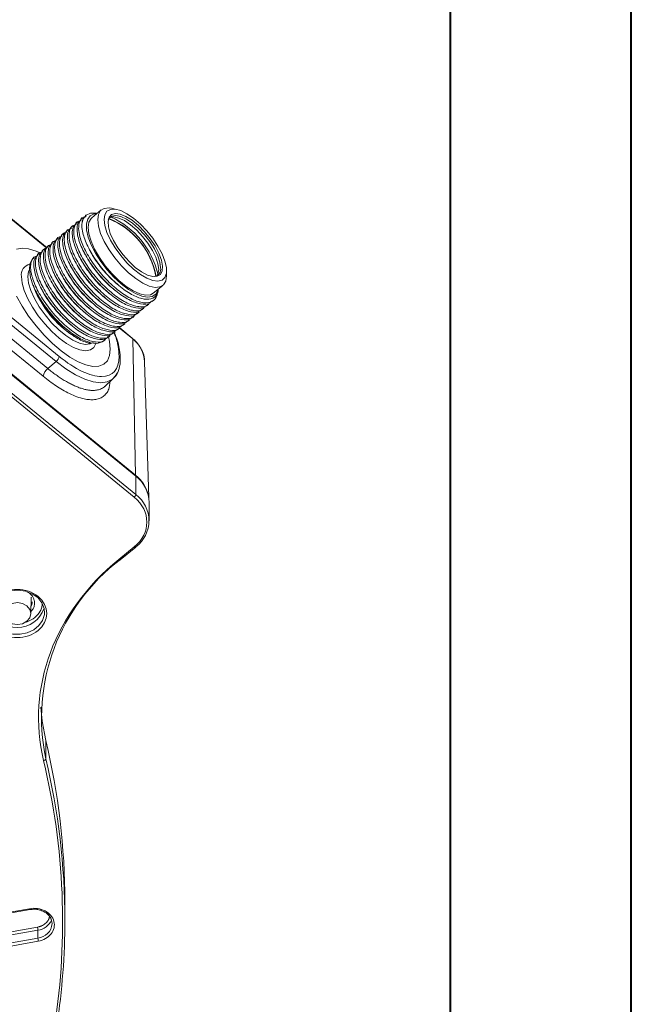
# Model space of a CAD drawing. Header units: millimetres. Extents: x 0 to 420, y 0 to 297.
# Tile 46 of 64: x 386 to 420, y 143 to 197. Entities that reach past the tile are written whole.
import ezdxf

# ---------------------------------------------------------------- set-up
doc = ezdxf.new("R2010")
doc.units = ezdxf.units.MM

msp = doc.modelspace()

# ---------------------------------------------------------------- linework, layer by layer
at = {"color": 7, "linetype": 'Continuous', "lineweight": 40}
for p, q in [((420.07884357, 0.21478016), (420.07884357, 297.21478016)), ((410.07884357, 287.21478016), (410.07884357, 10.21478016))]:
    msp.add_line(p, q, dxfattribs=at)
at = {"color": 8, "linetype": 'Continuous', "lineweight": 15}
for p, q in [((382.82387073, 188.80390259), (387.8227135, 184.72214345)), ((391.83155841, 180.30965372), (392.56113617, 179.71392371))]:
    msp.add_line(p, q, dxfattribs=at)
at = {"color": 7, "linetype": 'Continuous', "lineweight": 15}
for p, q in [((387.84076289, 184.74147398), (382.86986875, 188.80041192)), ((372.92573604, 188.36261119), (392.72472916, 172.19592527)), ((392.72774266, 172.15848865), (372.92874954, 188.32517457)), ((372.93807453, 188.30052173), (392.73706765, 172.13383582)), ((372.84968732, 187.14593654), (392.64868044, 170.97925063)), ((392.73706765, 171.12358243), (372.93807453, 187.29026834)), ((378.84775285, 186.636313), (388.49976048, 178.75505485)), ((389.97877242, 186.54291366), (389.96134996, 186.52868752)), ((390.83049174, 186.83493484), (390.30016321, 186.40189996)), ((390.44311478, 186.61327716), (390.56280656, 186.61636035)), ((391.67272275, 186.86776502), (391.38986471, 186.92548969)), ((378.22182473, 185.96147748), (387.87383236, 178.08021933)), ((378.68022966, 186.35539696), (388.33223729, 178.47413881)), ((389.25422594, 185.9512919), (389.16585454, 185.87913304)), ((389.51938757, 186.16780719), (389.43102144, 186.09565263)), ((389.78455447, 186.38432678), (389.69618307, 186.31216792)), ((377.97057683, 185.5363593), (387.62258446, 177.65510115)), ((388.72389215, 185.51825271), (388.63552601, 185.44609815)), ((388.98905905, 185.7347723), (388.90069291, 185.66261775)), ((387.92839672, 184.86869823), (387.84003059, 184.79654367)), ((388.19356362, 185.08521782), (388.10519749, 185.01306327)), ((388.45873052, 185.30173742), (388.37035911, 185.22957856)), ((387.3980682, 184.43566335), (387.30970206, 184.36350879)), ((387.6632351, 184.65218294), (387.57486369, 184.58002408)), ((387.1329013, 184.21914375), (387.08346832, 184.1787797)), ((394.43061758, 183.20154322), (394.43061758, 183.49023027)), ((387.04596816, 182.72511073), (387.05300141, 182.70657301)), ((387.05472943, 182.70721395), (387.07609262, 182.64814234)), ((393.69972274, 182.23853267), (394.23005127, 182.67156756)), ((387.10815583, 182.56133865), (387.11994114, 182.53031195)), ((393.35845971, 181.55643507), (393.44682585, 181.62858963)), ((393.62362134, 181.77295037), (393.71199274, 181.84510923)), ((392.82812591, 181.12339589), (392.91649732, 181.19555475)), ((393.09329281, 181.33991548), (393.18165895, 181.41207004)), ((392.03263049, 180.47384141), (392.1210019, 180.54600027)), ((392.29779739, 180.690361), (392.38616352, 180.76251556)), ((392.56296429, 180.9068806), (392.65133042, 180.97903515)), ((391.50230196, 180.04080652), (391.59067337, 180.11296538)), ((391.76746886, 180.25732612), (391.855835, 180.32948067)), ((392.54250199, 179.76072612), (391.85089855, 180.32544856)), ((389.27043141, 179.89665198), (389.3412908, 179.85180833)), ((390.97196817, 179.60776734), (391.06033957, 179.67992619)), ((391.23713507, 179.82428693), (391.32550647, 179.89644579)), ((392.56113617, 179.71392371), (392.72472916, 172.19592527)), ((388.33223729, 178.47413881), (387.87383236, 178.08021933)), ((393.44645706, 170.96571099), (393.21980185, 178.45951504)), ((391.01903566, 177.09712595), (391.4918074, 177.53063687)), ((390.99787794, 177.07841041), (391.01412555, 177.10209434)), ((392.73706765, 172.13383582), (392.73706765, 171.12358243)), ((393.46930065, 169.68013424), (393.46930065, 170.69038763)), ((392.64868044, 168.23668918), (391.79374215, 167.53859718)), ((391.8727991, 167.51393692), (392.72773739, 168.21202892)), ((386.93619142, 164.54096316), (386.96376073, 165.45255287)), ((386.96177983, 165.38701266), (386.97757436, 165.42181445)), ((387.76634736, 157.54258246), (387.76634736, 156.53232907)), ((388.82028199, 147.62782097), (388.82028199, 148.63807436)), ((386.87654836, 148.26414185), (365.71997101, 144.50615333)), ((365.74183732, 144.45523828), (386.89840941, 148.21323111)), ((386.89840941, 148.21323111), (386.89742422, 148.21330483)), ((366.72204921, 143.59016165), (387.30167836, 147.24567204)), ((387.32824931, 147.07377628), (366.74862017, 143.41826589)), ((387.32824931, 146.64080746), (387.32824931, 147.07377628)), ((387.32824931, 146.64080746), (366.74862017, 142.98529708)), ((366.77519375, 142.81340347), (387.35482026, 146.4689117))]:
    msp.add_line(p, q, dxfattribs=at)
at = {"color": 7, "linetype": 'Continuous', "lineweight": 15, "flags": 128}
for points in [[(389.7580441, 186.04331525), (389.8280869, 186.34259139), (389.98712803, 186.54959651), (390.22826595, 186.65532496), (390.54101664, 186.65518883), (390.60318851, 186.64399765)], [(390.44311478, 186.61327716), (390.2246624, 186.517477), (390.07762258, 186.33329208), (390.00790116, 186.06813675), (390.01830616, 185.73267744), (390.10842139, 185.34039825), (390.27461695, 184.9070891), (390.5102073, 184.45017905), (390.80572519, 183.98803088), (391.14927469, 183.53924854), (391.52704216, 183.12188141), (391.9238284, 182.7527145), (392.32367555, 182.44659742), (392.7105046, 182.21584216), (393.06875281, 182.06972829), (393.38400597, 182.01414168), (393.64359368, 182.05130769), (393.83706352, 182.17973523), (393.95664466, 182.39425965), (393.97499961, 182.46330754)], [(394.43061758, 183.20154322), (394.3890924, 182.91288278), (394.2663239, 182.70465993), (394.0676858, 182.58596654), (393.80185509, 182.56199291), (393.48044323, 182.63379129), (393.11751144, 182.79821999), (392.72891223, 183.04808971), (392.33163077, 183.37248624), (391.94303156, 183.75723075), (391.58009451, 184.18550358), (391.25868791, 184.63859271), (390.9928572, 185.09668958), (390.79421384, 185.5397795), (390.6714506, 185.94848903), (390.62992015, 186.30496779), (390.6714506, 186.59361962), (390.79421384, 186.80185107), (390.9928572, 186.92054016), (391.25868791, 186.94451379), (391.38986471, 186.92548969)], [(390.98347426, 186.30496348), (391.02376665, 186.57455288), (391.14277354, 186.76573086), (391.33492102, 186.86955611), (391.59122655, 186.88117385), (391.89970987, 186.80004374), (392.24594096, 186.62995698), (392.61373016, 186.3788685), (392.98588684, 186.05851406), (393.34500433, 185.68387682), (393.67429239, 185.27247318), (393.95835161, 184.84353984), (394.18390047, 184.41713903), (394.34039172, 184.01320357), (394.42051288, 183.6506164), (394.42051288, 183.34634166), (394.34039172, 183.11459888), (394.18390047, 182.96622641), (393.95835161, 182.90816529), (393.67429239, 182.94312385), (393.34500433, 183.06947879), (392.98588684, 183.28130972), (392.61373016, 183.56871751), (392.24594096, 183.91825882), (391.89970987, 184.31359569), (391.59122655, 184.73623972), (391.33492102, 185.1664253), (391.14277354, 185.58404738), (391.02376665, 185.96956903), (390.98347426, 186.30496348)], [(392.70704329, 183.66639666), (392.35925803, 183.98356502), (392.03022285, 184.35000893), (391.73767631, 184.74597094), (391.49738659, 185.15011107), (391.32230858, 185.54063807), (391.22188318, 185.89649667), (391.20152625, 186.19850312), (391.26232835, 186.4303775), (391.40101782, 186.57962116), (391.6101136, 186.63818769), (391.87834668, 186.60291725), (392.19125542, 186.47570856), (392.53197055, 186.26342845), (392.8821213, 185.97751608), (393.22283642, 185.63338057), (393.53574516, 185.24958375), (393.80397824, 184.84680768), (394.01307402, 184.44677067), (394.15175823, 184.07104008), (394.21256559, 183.73986661), (394.1922034, 183.47110899), (394.091778, 183.27925327), (393.91670525, 183.17463864), (393.67641553, 183.16291124), (393.38386372, 183.24470592), (393.05482854, 183.41560331), (392.70704329, 183.66639666)], [(394.10358438, 183.64179657), (394.06403483, 183.95033898), (393.94751987, 184.30683198), (393.76031411, 184.6920659), (393.51251698, 185.08526496), (393.21748377, 185.4652357), (392.89112492, 185.81148976), (392.55102619, 186.10536649), (392.21552674, 186.33101811), (391.90271283, 186.47628293), (391.62945374, 186.53332205), (391.41046925, 186.49907541), (391.25757629, 186.37537374), (391.2162355, 186.30064281)], [(393.99751657, 183.55518787), (393.95796702, 183.86373028), (393.84145206, 184.22022328), (393.65424629, 184.60545721), (393.40644917, 184.99865626), (393.11141596, 185.378627), (392.7850571, 185.72488106), (392.44495838, 186.01875779), (392.10945893, 186.24440941), (391.79664502, 186.38967423), (391.52338593, 186.44671335), (391.30440144, 186.41246671), (391.27520948, 186.39855213)], [(393.69972274, 182.23853267), (393.53735728, 182.15293165), (393.27152657, 182.12895803), (392.9501147, 182.20075641), (392.58718292, 182.3651851), (392.19858371, 182.61505482), (391.80130224, 182.93945135), (391.41270303, 183.32419586), (391.04976598, 183.75246869), (390.72835939, 184.20555782), (390.46252867, 184.6636547), (390.26388531, 185.10674462), (390.14112208, 185.51545415), (390.09959163, 185.8719329), (390.14112208, 186.16058473), (390.26388531, 186.36881619), (390.30016321, 186.40189996)], [(386.15638516, 184.66870799), (386.45776147, 184.727344), (386.81788522, 184.69204846), (387.22639355, 184.56383782), (387.45247978, 184.4623528)], [(387.43895064, 184.46896543), (387.22639355, 184.56383782), (386.81788522, 184.69204846), (386.45776147, 184.727344), (386.15638516, 184.66870799)], [(387.07609262, 182.64814234), (386.9235421, 183.11286942), (386.86100144, 183.52256452), (386.89120493, 183.85930878), (387.0128302, 184.1083667), (387.08346832, 184.1787797)], [(393.89139607, 183.19456522), (393.95796702, 183.31123311), (393.99751657, 183.55518787)], [(391.32818806, 179.15265435), (391.28750582, 178.79562306), (391.16662339, 178.51530874), (390.96901789, 178.31976695), (390.70037915, 178.2146314), (390.36843057, 178.20292046), (389.98272895, 178.28496406), (389.55435892, 178.45842091), (389.09565369, 178.71828715), (388.61980524, 179.05708568), (388.14050074, 179.46508123), (387.67153276, 179.93052988), (387.22639355, 180.44003613), (386.81788522, 180.97894863), (386.45776147, 181.53176457), (386.15638516, 182.08257268)], [(386.15638516, 182.08257268), (386.45776147, 181.53176457), (386.81788522, 180.97894863), (387.22639355, 180.44003613), (387.67153276, 179.93052988), (388.14050074, 179.46508123), (388.61980524, 179.05708568), (389.09565369, 178.71828715), (389.55435892, 178.45842091), (389.98272895, 178.28496406), (390.36843057, 178.20292046), (390.70037915, 178.2146314), (390.96901789, 178.31976695), (391.16662339, 178.51530874), (391.28750582, 178.79562306), (391.32818806, 179.15265435), (391.32818806, 179.15265435)], [(391.32818806, 179.15265435), (391.28750582, 179.57611876), (391.23160329, 179.82980245)], [(391.23330497, 179.8232258), (391.28750582, 179.57611876), (391.32818806, 179.15265435)], [(391.70579222, 177.83316277), (391.65374086, 177.73216197), (391.4918074, 177.53063687)], [(385.13567279, 165.49411601), (385.46116236, 165.69566524), (385.84118469, 165.81803073), (386.24753826, 165.85213992), (386.65010388, 165.79546764), (387.01900471, 165.65220818), (387.32689798, 165.43299564), (387.55094009, 165.15408234), (387.67451991, 164.83615576), (387.69461342, 164.56949406)], [(385.67300823, 164.98319966), (385.51257625, 164.78714816), (385.45624172, 164.5558862), (385.51257625, 164.32462424), (385.67300823, 164.12857275), (385.91310828, 163.99757349), (386.19632984, 163.95157404), (386.47955139, 163.99757349), (386.71965145, 164.12857275), (386.88008343, 164.32462424), (386.93641796, 164.5558862), (386.88008343, 164.78714816), (386.71965145, 164.98319966), (386.47955139, 165.11419891), (386.19632984, 165.16019836), (385.91310828, 165.11419891), (385.67300823, 164.98319966)], [(387.50149656, 159.38299041), (387.56943202, 158.61935146), (387.76634736, 157.54258246)]]:
    msp.add_lwpolyline(points, dxfattribs=at)
at = {"color": 8, "linetype": 'Continuous', "lineweight": 15, "flags": 128}
for points in [[(386.86016378, 183.54577017), (386.81771663, 183.44688855), (386.77618618, 183.15823672)], [(390.53874598, 179.47376954), (390.53697581, 179.46787723), (390.41877498, 179.24627726), (390.22682769, 179.10983222), (389.96850966, 179.06378421), (389.65375173, 179.10990827), (389.29464477, 179.24642644), (388.90499189, 179.46809379), (388.49976048, 179.76639643), (388.09453433, 180.12986546), (387.70488145, 180.54453307), (387.3457745, 180.99446587), (387.03101129, 181.46237151), (386.77269326, 181.93027396), (386.58074598, 182.38018458), (386.46254514, 182.79481616), (386.42263734, 183.15823672)], [(386.77618618, 183.15823672), (386.81771663, 182.80175797), (386.94047986, 182.39304844), (387.13912323, 181.94995851), (387.40495394, 181.49186164), (387.72636054, 181.03877251), (388.08929759, 180.61049968), (388.4778968, 180.22575517), (388.87517826, 179.90135864), (389.26377747, 179.65148892), (389.62670925, 179.48706023), (389.94812112, 179.41526185), (390.21395183, 179.43923547), (390.3763173, 179.52483649)], [(391.4918074, 177.53063687), (391.44401814, 177.49005346), (391.15767772, 177.3423778), (390.80176339, 177.2927814), (390.38504169, 177.34248033), (389.91777012, 177.490256), (389.41146003, 177.73245952), (388.87857635, 178.06313649), (388.33223729, 178.47413881)], [(392.72773739, 168.21202892), (392.72216874, 168.2087522), (392.71117895, 168.20679234), (392.69778679, 168.20875544), (392.68250328, 168.21456399), (392.66592377, 168.22399426), (392.64868044, 168.23668918)], [(391.8727991, 167.51393692), (391.86723045, 167.5106602), (391.85624066, 167.50870034), (391.8428485, 167.51066344), (391.827565, 167.51647199), (391.81098548, 167.52590226), (391.79374215, 167.53859718)], [(387.69461342, 164.56949406), (387.68847052, 164.50278992), (387.5917435, 164.17871603), (387.39154071, 163.8879684), (387.10268728, 163.65210778), (386.74660963, 163.48862973), (386.34972856, 163.40965247), (385.94146258, 163.42104371), (385.55210472, 163.52195168), (385.21052559, 163.70489121), (384.94205543, 163.95629433), (384.76661391, 164.25752121), (384.69720332, 164.58622817), (384.69632877, 164.62804193)]]:
    msp.add_lwpolyline(points, dxfattribs=at)
at = {"color": 7, "linetype": 'Continuous', "lineweight": 15}
for centre, radius, start, end in [((389.46630518, 182.24904138), 4.60167518, 13.273126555, 65.471049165), ((389.68342136, 182.42868852), 4.21906311, 10.13152141, 68.334519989), ((389.64248325, 182.39861442), 4.27949076, 10.194483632, 67.932384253), ((393.6757532, 183.57561085), 0.4329204, 284.435238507, 8.793978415), ((392.47916707, 184.71152616), 5.78610386, 202.146408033, 236.319658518), ((392.50429237, 179.71840236), 0.05701996, 355.495044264, 47.924473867), ((391.5270288, 178.37080335), 1.69509597, 2.999906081, 52.406281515), ((388.05223045, 178.83152872), 0.45401693, 308.0778893, 350.302965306), ((388.28746252, 177.54895719), 0.67329738, 127.903616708, 170.929598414), ((391.53262761, 170.67508293), 1.93237354, 13.561757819, 51.909127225), ((392.70795189, 172.13691273), 0.02927789, 353.967452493, 47.471026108), ((391.59355108, 170.64630442), 1.87626752, 1.346297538, 52.449279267), ((392.5106596, 171.16300265), 0.22981418, 306.911147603, 350.123161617), ((391.6593057, 169.68012994), 1.8014233, 306.747065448, 53.252934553), ((392.70796313, 168.23360428), 0.02926632, 312.505900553, 6.027578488), ((398.50228085, 158.79030924), 10.9708132, 127.116170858, 191.877331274), ((386.19632984, 165.35292511), 1.56146488, 199.001241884, 340.998758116), ((350.57624556, 148.6261486), 38.24403829, 0.01786673, 13.482344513), ((387.64174704, 156.57110078), 0.13049324, 270.839026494, 342.715498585), ((387.35572839, 147.41793379), 0.76023913, 1.564418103, 55.657608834), ((350.73646315, 147.63106605), 38.08381896, 351.240477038, 359.995506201), ((386.52643898, 147.03783716), 0.80261536, 2.566420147, 15.007592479), ((388.13005964, 146.67674658), 0.80261536, 182.566420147, 195.007592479)]:
    msp.add_arc(centre, radius, start, end, dxfattribs=at)
at = {"color": 8, "linetype": 'Continuous', "lineweight": 15}
for centre, radius, start, end in [((387.02375008, 183.25447135), 0.6087673, 102.851073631, 189.095536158), ((386.44794081, 165.20826903), 0.57339649, 330.679512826, 359.674592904), ((350.55124309, 147.61293549), 38.26904189, 0.022672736, 13.47792623), ((386.98553853, 148.27919312), 0.11002453, 187.862670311, 216.787642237), ((387.22288814, 147.98774261), 0.92001926, 276.575975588, 337.702076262), ((387.24558668, 147.50989102), 0.87300592, 275.433325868, 355.321780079)]:
    msp.add_arc(centre, radius, start, end, dxfattribs=at)
at = {"color": 7, "linetype": 'Continuous', "lineweight": 15}
for points, knots in [([(393.92559824, 182.26549431), (393.91996767, 182.22131317), (393.89112672, 181.99500815), (393.66201801, 181.75142472), (393.18530397, 181.66721592), (392.54100097, 181.87120734), (391.81432308, 182.32950906), (391.08209719, 182.99194749), (390.42502313, 183.78053233), (389.91736965, 184.60763372), (389.64177142, 185.30285104), (389.56217294, 185.80142416), (389.61436606, 186.18546394), (389.72651095, 186.42570112), (389.90624678, 186.43960307), (389.93218961, 186.44160966)], [0, 0, 0, 0, 0.0226192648, 0.1158605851, 0.2091024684, 0.3023413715, 0.395582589, 0.4888218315, 0.5820604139, 0.6753016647, 0.7685404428, 0.8355930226, 0.8910293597, 0.9842713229, 1, 1, 1, 1]), ([(389.98625348, 186.49949675), (389.91653764, 186.44737303), (389.78767968, 186.35103113), (389.76736703, 186.14011824), (389.7580441, 186.04331525)], [0, 0, 0, 0, 0.5410285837, 1, 1, 1, 1]), ([(390.56181611, 186.61555391), (390.55812216, 186.61651377), (390.51122752, 186.62869926), (390.47577482, 186.62067205), (390.44311478, 186.61327716)], [0, 0, 0, 0, 0.0787713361, 1, 1, 1, 1]), ([(393.16245579, 181.43380619), (393.14398124, 181.40722869), (393.04075143, 181.25872226), (392.64162695, 181.24926841), (392.01424873, 181.43412939), (391.2830379, 181.89755893), (390.55201878, 182.55861676), (389.8946194, 183.34757), (389.38706042, 184.17457836), (389.11144279, 184.86982295), (389.03183616, 185.36838118), (389.08404129, 185.75243276), (389.19618227, 185.99266609), (389.37591824, 186.00656817), (389.40186109, 186.00857478)], [0, 0, 0, 0, 0.02247124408, 0.12556203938, 0.22864950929, 0.33173955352, 0.43482742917, 0.53791455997, 0.64100462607, 0.74409197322, 0.8182271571, 0.87951907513, 0.98260994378, 1, 1, 1, 1]), ([(389.45592496, 186.06646187), (389.38769184, 186.01305068), (389.24477715, 185.90118062), (389.21174412, 185.55453071), (389.27346949, 185.07391795), (389.51437593, 184.41900049), (389.99852951, 183.59515085), (390.64103932, 182.79606872), (391.36741124, 182.11473308), (392.10264465, 181.62308637), (392.74802443, 181.40135162), (393.17868869, 181.39293229), (393.30204895, 181.54643167), (393.33355092, 181.58563014)], [0, 0, 0, 0, 0.0705453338, 0.1477576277, 0.2115950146, 0.3189652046, 0.4263360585, 0.533703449, 0.6410727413, 0.7484405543, 0.8558082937, 0.9631783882, 1, 1, 1, 1]), ([(393.42762269, 181.65032578), (393.40914615, 181.62374666), (393.30590529, 181.47523123), (392.90680079, 181.46579378), (392.2794076, 181.65064236), (391.54819856, 182.11407332), (390.81718733, 182.77513783), (390.15978574, 183.56408913), (389.65222784, 184.39109839), (389.37660835, 185.08634144), (389.29700621, 185.5849034), (389.34919585, 185.96894222), (389.46135955, 186.20919406), (389.64108182, 186.22308506), (389.66702271, 186.22509007)], [0, 0, 0, 0, 0.0224712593, 0.1255620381, 0.2286495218, 0.3317395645, 0.4348274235, 0.5379145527, 0.6410046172, 0.7440919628, 0.8182271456, 0.8795190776, 0.9826099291, 1, 1, 1, 1]), ([(389.72108658, 186.28297716), (389.65285637, 186.22956836), (389.50994781, 186.11770334), (389.47690177, 185.77104263), (389.53864013, 185.29044069), (389.7795439, 184.63552107), (390.26368786, 183.81166321), (390.90620806, 183.01258995), (391.6325791, 182.33125355), (392.36780561, 181.83960103), (393.01318275, 181.61786419), (393.4438606, 181.60945598), (393.56721268, 181.76294868), (393.59871255, 181.80214543)], [0, 0, 0, 0, 0.07054535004, 0.14775762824, 0.21159503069, 0.31896522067, 0.42633605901, 0.53370346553, 0.64107275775, 0.74844055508, 0.85580829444, 0.96317840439, 1, 1, 1, 1]), ([(389.7580441, 186.04331525), (389.75757558, 186.01297209), (389.75539387, 185.87167534), (389.8097333, 185.49644529), (390.05075309, 184.83994444), (390.53531515, 184.01636558), (391.17191735, 183.2255293), (391.88700499, 182.55674992), (392.5980003, 182.08765651), (393.23030003, 181.86828154), (393.70061052, 181.92947947), (393.9372714, 182.16318416), (393.96361268, 182.39951707), (393.97029497, 182.45947031)], [0, 0, 0, 0, 0.018178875, 0.0846522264, 0.1957552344, 0.3068608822, 0.4176830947, 0.5276218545, 0.637592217, 0.7464267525, 0.8552156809, 0.9632709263, 1, 1, 1, 1]), ([(392.36696037, 180.78425171), (392.34848576, 180.75767416), (392.24525562, 180.60916746), (391.84614092, 180.59972172), (391.21875084, 180.7845728), (390.48754315, 181.24800501), (389.75652318, 181.90906213), (389.09912402, 182.69801556), (388.59156499, 183.52502387), (388.31594737, 184.22026847), (388.23634073, 184.7188267), (388.28854586, 185.10287828), (388.40068685, 185.34311161), (388.58042281, 185.35701369), (388.60636566, 185.3590203)], [0, 0, 0, 0, 0.0224712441, 0.1255620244, 0.2286495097, 0.3317395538, 0.4348274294, 0.5379145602, 0.6410046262, 0.7440919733, 0.8182271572, 0.8795190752, 0.9826099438, 1, 1, 1, 1]), ([(388.66042953, 185.41690739), (388.59219641, 185.3634962), (388.44928173, 185.25162614), (388.4162487, 184.90497623), (388.47797407, 184.42436347), (388.7188805, 183.76944601), (389.20303409, 182.94559637), (389.8455439, 182.14651424), (390.57191582, 181.4651786), (391.30714923, 180.9735319), (391.952529, 180.75179714), (392.38319327, 180.74337781), (392.50655352, 180.89687719), (392.5380555, 180.93607566)], [0, 0, 0, 0, 0.0705453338, 0.1477576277, 0.2115950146, 0.3189652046, 0.4263360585, 0.533703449, 0.6410727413, 0.7484405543, 0.8558082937, 0.9631783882, 1, 1, 1, 1]), ([(392.63212726, 181.0007713), (392.6136527, 180.9741938), (392.51042283, 180.82568731), (392.11130022, 180.81623506), (391.48391357, 181.00108901), (390.75270277, 181.46451854), (390.02169198, 182.12558341), (389.36429038, 182.9145347), (388.8567321, 183.74154364), (388.58111399, 184.43678784), (388.50150824, 184.93534678), (388.55371042, 185.31939598), (388.66586371, 185.55963925), (388.84558635, 185.57353054), (388.87152729, 185.57553559)], [0, 0, 0, 0, 0.0224712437, 0.1255620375, 0.2286495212, 0.3317395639, 0.4348274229, 0.5379145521, 0.6410046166, 0.7440919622, 0.8182271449, 0.879519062, 0.9826099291, 1, 1, 1, 1]), ([(388.92559643, 185.63342698), (388.8573633, 185.58001579), (388.7144486, 185.46814571), (388.68141569, 185.12149591), (388.7431406, 184.64088275), (388.98404985, 183.98596774), (389.46819191, 183.16210829), (390.11071338, 182.36303609), (390.83708128, 181.68169699), (391.57231919, 181.19005409), (392.21768488, 180.96830762), (392.64836535, 180.95990165), (392.77171729, 181.11339423), (392.80321713, 181.15259095)], [0, 0, 0, 0, 0.070545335, 0.1477576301, 0.2115950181, 0.3189652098, 0.4263360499, 0.5337034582, 0.6410727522, 0.7484405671, 0.8558082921, 0.9631784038, 1, 1, 1, 1]), ([(392.89729416, 181.2172909), (392.87881762, 181.19071177), (392.77557677, 181.04219634), (392.37647228, 181.0327589), (391.74907905, 181.21760745), (391.01787015, 181.68103853), (390.28685834, 182.34210255), (389.6294589, 183.13105574), (389.12189287, 183.95805814), (388.84627252, 184.6533005), (388.76667816, 185.15186896), (388.81887035, 185.53590979), (388.93101554, 185.77614663), (389.11075136, 185.79004859), (389.13669419, 185.79205518)], [0, 0, 0, 0, 0.0224712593, 0.125562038, 0.2286495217, 0.3317395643, 0.4348274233, 0.5379145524, 0.6410046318, 0.7440919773, 0.8182271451, 0.879519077, 0.982609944, 1, 1, 1, 1]), ([(389.19075806, 185.84994228), (389.12252785, 185.79653348), (388.97961929, 185.68466845), (388.94657324, 185.33800775), (389.0083116, 184.85740581), (389.24921537, 184.20248618), (389.73335935, 183.37862834), (390.37587946, 182.579555), (391.10225085, 181.89821889), (391.83747606, 181.4065653), (392.48285801, 181.18483243), (392.91352176, 181.17641267), (393.03688204, 181.32991207), (393.06838402, 181.36911055)], [0, 0, 0, 0, 0.07054535, 0.1477576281, 0.2115950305, 0.3189652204, 0.4263360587, 0.5337034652, 0.6410727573, 0.7484405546, 0.8558082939, 0.9631783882, 1, 1, 1, 1]), ([(391.83663184, 180.35121682), (391.81815729, 180.32463933), (391.71492748, 180.17613289), (391.31580299, 180.16667905), (390.68842478, 180.35154002), (389.95721395, 180.81496957), (389.22619484, 181.4760274), (388.56879543, 182.26498062), (388.06123655, 183.09198906), (387.78561859, 183.78723338), (387.70601281, 184.28579229), (387.75821499, 184.6698415), (387.87036828, 184.91008477), (388.05009092, 184.92397606), (388.07603187, 184.92598111)], [0, 0, 0, 0, 0.0224712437, 0.1255620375, 0.2286495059, 0.3317395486, 0.4348274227, 0.5379145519, 0.6410046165, 0.7440919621, 0.8182271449, 0.879519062, 0.9826099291, 1, 1, 1, 1]), ([(388.130101, 184.9838725), (388.06186788, 184.93046131), (387.91895318, 184.81859123), (387.88592027, 184.47194143), (387.94764517, 183.99132827), (388.18855443, 183.33641326), (388.67269648, 182.51255381), (389.31521795, 181.71348161), (390.04158586, 181.03214251), (390.77682377, 180.54049962), (391.42218946, 180.31875314), (391.85286993, 180.31034717), (391.97622187, 180.46383975), (392.0077217, 180.50303647)], [0, 0, 0, 0, 0.070545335, 0.1477576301, 0.2115950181, 0.3189652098, 0.4263360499, 0.5337034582, 0.6410727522, 0.7484405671, 0.8558082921, 0.9631784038, 1, 1, 1, 1]), ([(392.10179874, 180.56773642), (392.0833222, 180.5411573), (391.98008134, 180.39264186), (391.58097685, 180.38320442), (390.95358362, 180.56805297), (390.22237473, 181.03148406), (389.49136292, 181.69254807), (388.83396348, 182.48150126), (388.32639745, 183.30850366), (388.05077709, 184.00374602), (387.97118273, 184.50231448), (388.02337493, 184.88635531), (388.13552011, 185.12659215), (388.31525594, 185.14049411), (388.34119876, 185.1425007)], [0, 0, 0, 0, 0.0224712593, 0.125562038, 0.2286495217, 0.3317395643, 0.4348274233, 0.5379145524, 0.6410046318, 0.7440919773, 0.8182271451, 0.879519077, 0.982609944, 1, 1, 1, 1]), ([(388.39526263, 185.2003878), (388.32703242, 185.146979), (388.18412386, 185.03511398), (388.15107782, 184.68845327), (388.21281618, 184.20785133), (388.45371994, 183.55293171), (388.93786393, 182.72907386), (389.58038404, 181.93000053), (390.30675542, 181.24866441), (391.04198064, 180.75701083), (391.68736258, 180.53527795), (392.11802634, 180.52685819), (392.24138662, 180.68035759), (392.2728886, 180.71955607)], [0, 0, 0, 0, 0.07054535, 0.1477576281, 0.2115950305, 0.3189652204, 0.4263360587, 0.5337034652, 0.6410727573, 0.7484405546, 0.8558082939, 0.9631783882, 1, 1, 1, 1]), ([(391.04113642, 179.70166235), (391.02266187, 179.67508485), (390.91943206, 179.52657841), (390.52030757, 179.51712457), (389.89292936, 179.70198554), (389.16171853, 180.16541509), (388.43069941, 180.82647292), (387.77330002, 181.61542616), (387.26574105, 182.44243452), (386.99012341, 183.1376791), (386.91051678, 183.63623733), (386.96272191, 184.02028891), (387.0748629, 184.26052225), (387.25459886, 184.27442432), (387.28054171, 184.27643093)], [0, 0, 0, 0, 0.02247124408, 0.12556203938, 0.22864950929, 0.33173955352, 0.43482742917, 0.53791455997, 0.64100462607, 0.74409197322, 0.8182271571, 0.87951907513, 0.98260994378, 1, 1, 1, 1]), ([(387.33460558, 184.33431803), (387.26637245, 184.28090683), (387.12345776, 184.16903676), (387.09042484, 183.82238695), (387.15214975, 183.34177379), (387.393059, 182.68685878), (387.87720106, 181.86299933), (388.51972253, 181.06392713), (389.24609043, 180.38258803), (389.98132835, 179.89094514), (390.62669403, 179.66919866), (391.0573745, 179.66079269), (391.18072644, 179.81428527), (391.21222628, 179.85348199)], [0, 0, 0, 0, 0.070545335, 0.1477576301, 0.2115950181, 0.3189652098, 0.4263360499, 0.5337034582, 0.6410727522, 0.7484405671, 0.8558082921, 0.9631784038, 1, 1, 1, 1]), ([(391.30630331, 179.91818194), (391.28782677, 179.89160282), (391.18458592, 179.74308738), (390.78548143, 179.73364994), (390.1580882, 179.91849849), (389.42687931, 180.38192958), (388.69586749, 181.0429936), (388.03846805, 181.83194678), (387.53090202, 182.65894918), (387.25528167, 183.35419154), (387.17568731, 183.85276), (387.2278795, 184.23680083), (387.34002469, 184.47703767), (387.51976051, 184.49093963), (387.54570334, 184.49294622)], [0, 0, 0, 0, 0.0224712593, 0.125562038, 0.2286495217, 0.3317395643, 0.4348274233, 0.5379145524, 0.6410046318, 0.7440919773, 0.8182271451, 0.879519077, 0.982609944, 1, 1, 1, 1]), ([(387.59976721, 184.55083332), (387.531537, 184.49742452), (387.38862844, 184.3855595), (387.35558239, 184.03889879), (387.41732075, 183.55829685), (387.65822452, 182.90337723), (388.14236849, 182.07951937), (388.78488869, 181.28044611), (389.51125972, 180.5991097), (390.24648623, 180.10745718), (390.89186338, 179.88572034), (391.32254122, 179.87731213), (391.4458933, 180.03080484), (391.47739318, 180.07000159)], [0, 0, 0, 0, 0.07054535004, 0.14775762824, 0.21159503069, 0.31896522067, 0.42633605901, 0.53370346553, 0.64107275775, 0.74844055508, 0.85580829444, 0.96317840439, 1, 1, 1, 1]), ([(391.57147021, 180.13470153), (391.55299367, 180.10812241), (391.44975281, 179.95960697), (391.05064851, 179.95016969), (390.42325445, 180.13501753), (389.69204857, 180.59845124), (388.96102541, 181.25950559), (388.30363732, 182.04846846), (387.79606827, 182.87546822), (387.52044869, 183.57071124), (387.44085418, 184.06927957), (387.49304641, 184.45332043), (387.60519159, 184.69355727), (387.78492741, 184.70745923), (387.81087024, 184.70946582)], [0, 0, 0, 0, 0.0224712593, 0.1255620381, 0.2286495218, 0.3317395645, 0.4348274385, 0.5379145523, 0.6410046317, 0.7440919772, 0.818227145, 0.879519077, 0.982609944, 1, 1, 1, 1]), ([(387.86493411, 184.76735291), (387.79670118, 184.71394188), (387.65378691, 184.60207216), (387.6207508, 184.25541965), (387.68248826, 183.77481701), (387.923382, 183.11988888), (388.4075395, 182.29604259), (389.05004825, 181.49695957), (389.77642045, 180.81562417), (390.51165379, 180.3239774), (391.15703359, 180.10224267), (391.58769785, 180.09382333), (391.7110581, 180.24732271), (391.74256007, 180.28652118)], [0, 0, 0, 0, 0.0705453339, 0.1477576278, 0.2115950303, 0.3189652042, 0.4263360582, 0.5337034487, 0.641072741, 0.7484405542, 0.8558082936, 0.9631783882, 1, 1, 1, 1]), ([(389.89026403, 184.47251844), (389.89899568, 184.45584904), (389.91645815, 184.42251184), (389.9341286, 184.38876551), (389.9429634, 184.37189315)], [0, 0, 0, 0, 0.5000238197, 1, 1, 1, 1]), ([(391.50385613, 182.47527288), (391.48518943, 182.48841599), (391.25598334, 182.64979869), (390.8200769, 183.10927378), (390.29132919, 183.75348769), (390.05797555, 184.17987836), (389.95337367, 184.37101001)], [0, 0, 0, 0, 0.0305615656, 0.3752617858, 0.7199581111, 1, 1, 1, 1]), ([(390.18770488, 184.62783694), (390.19257488, 184.61853525), (390.20573594, 184.59339766), (390.21908317, 184.56787661), (390.22749151, 184.55179915)], [0, 0, 0, 0, 0.3700311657, 1, 1, 1, 1]), ([(391.76210041, 182.70477412), (391.59928551, 182.84179702), (391.22234545, 183.15902486), (390.70379602, 183.78954927), (390.34647305, 184.29316048), (390.24265085, 184.5295071), (390.23538877, 184.54603891)], [0, 0, 0, 0, 0.2703787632, 0.6259659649, 0.9738373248, 1, 1, 1, 1]), ([(389.11415616, 183.78629874), (389.12246232, 183.77042344), (389.13907356, 183.73867493), (389.15594098, 183.70645127), (389.16437413, 183.69034049)], [0, 0, 0, 0, 0.5000327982, 1, 1, 1, 1]), ([(389.35995131, 184.03945344), (389.36868648, 184.02277544), (389.38615598, 183.98942101), (389.40383344, 183.9556575), (389.41267175, 183.93877653)], [0, 0, 0, 0, 0.5000236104, 1, 1, 1, 1]), ([(390.97997607, 182.04636191), (390.82912432, 182.17075692), (390.46402401, 182.47182504), (389.94699981, 183.08690845), (389.56753845, 183.6187123), (389.44838527, 183.8857369), (389.4278815, 183.93168626)], [0, 0, 0, 0, 0.24400924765, 0.59056557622, 0.92954489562, 1, 1, 1, 1]), ([(389.64594402, 184.21661513), (389.65457358, 184.20013462), (389.67183267, 184.16717364), (389.68926044, 184.13389417), (389.69797431, 184.11725447)], [0, 0, 0, 0, 0.5000008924, 1, 1, 1, 1]), ([(391.2291377, 182.27862139), (391.14912677, 182.33958354), (390.85570217, 182.56315043), (390.37937075, 183.09393813), (389.93620659, 183.67354322), (389.77048307, 184.00665327), (389.71831016, 184.11152264)], [0, 0, 0, 0, 0.1333141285, 0.4889037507, 0.8390971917, 1, 1, 1, 1]), ([(388.29968412, 183.17263093), (388.30839603, 183.1559995), (388.32581906, 183.12273814), (388.34345518, 183.08905935), (388.35227285, 183.0722207)], [0, 0, 0, 0, 0.5000223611, 1, 1, 1, 1]), ([(388.58277396, 183.3552382), (388.59143157, 183.33870653), (388.60874652, 183.30564366), (388.62623081, 183.27225675), (388.63497283, 183.25556354)], [0, 0, 0, 0, 0.5000071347, 1, 1, 1, 1]), ([(390.17507136, 181.40694209), (390.04382404, 181.51309416), (389.69831716, 181.79253809), (389.19281127, 182.38429094), (388.80241882, 182.92054261), (388.67541702, 183.19610986), (388.65114142, 183.24878281)], [0, 0, 0, 0, 0.2170227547, 0.5713095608, 0.9180585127, 1, 1, 1, 1]), ([(388.83007587, 183.60555398), (388.83877808, 183.58893445), (388.85618159, 183.55569713), (388.87380914, 183.5220373), (388.88262245, 183.50520828)], [0, 0, 0, 0, 0.500026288, 1, 1, 1, 1]), ([(390.44279341, 181.62014522), (390.37594577, 181.67001597), (390.09622028, 181.87870129), (389.62656028, 182.39312935), (389.15650916, 182.99949325), (388.97074157, 183.36504709), (388.90190463, 183.50050455)], [0, 0, 0, 0, 0.1088770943, 0.4555987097, 0.7982698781, 1, 1, 1, 1]), ([(390.70135906, 181.82510853), (390.70100608, 181.82535366), (390.49136149, 181.97094887), (390.06994077, 182.41147409), (389.52935384, 183.05542326), (389.2847025, 183.49109118), (389.17295628, 183.69008557)], [0, 0, 0, 0, 0.00059183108, 0.35150578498, 0.70379570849, 1, 1, 1, 1]), ([(387.07609262, 182.64814234), (387.14875419, 182.49291322), (387.34362273, 182.07660969), (387.82469041, 181.35726303), (388.50312753, 180.59154601), (389.24242257, 179.9674033), (389.95415471, 179.56746321), (390.5772641, 179.41212157), (390.84025764, 179.54333442), (390.97129909, 179.60871367)], [0, 0, 0, 0, 0.09025387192, 0.24204870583, 0.39384644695, 0.5456485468, 0.6974454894, 0.84924655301, 1, 1, 1, 1]), ([(390.40302259, 179.50013863), (390.34296849, 179.48902211), (390.13458653, 179.45044887), (389.61407308, 179.66649102), (388.9314734, 180.11545755), (388.24375953, 180.76624326), (387.65165529, 181.51617892), (387.23980177, 182.19507279), (387.12592538, 182.5539792), (387.08450091, 182.68453747)], [0, 0, 0, 0, 0.0687639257, 0.2386042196, 0.4065454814, 0.5745617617, 0.7400138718, 0.9054256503, 1, 1, 1, 1]), ([(387.77016692, 182.73804753), (387.77883856, 182.72148578), (387.79618153, 182.68836284), (387.81375722, 182.65481231), (387.82254491, 182.63803734)], [0, 0, 0, 0, 0.5000087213, 1, 1, 1, 1]), ([(389.38222592, 180.75623028), (389.26649034, 180.8479639), (388.93665299, 181.10939757), (388.4380307, 181.682192), (388.02409329, 182.24459489), (387.8804478, 182.55003452), (387.84238554, 182.63096794)], [0, 0, 0, 0, 0.1880954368, 0.5360572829, 0.8770674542, 1, 1, 1, 1]), ([(388.05102298, 182.92486589), (388.05935592, 182.90894543), (388.07602071, 182.87710661), (388.09293643, 182.84478399), (388.10139373, 182.82862375)], [0, 0, 0, 0, 0.5000329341, 1, 1, 1, 1]), ([(389.64486401, 180.96982545), (389.59499633, 181.00630606), (389.33290859, 181.19803582), (388.87509317, 181.69303426), (388.39181869, 182.30354322), (388.19511879, 182.68012351), (388.1195801, 182.82474169)], [0, 0, 0, 0, 0.0825720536, 0.4339708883, 0.7826277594, 1, 1, 1, 1]), ([(389.91638454, 181.17113113), (389.7186562, 181.34493422), (389.3093072, 181.70475173), (388.75165538, 182.38382332), (388.48394168, 182.84690735), (388.35272593, 183.07388087)], [0, 0, 0, 0, 0.3226740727, 0.6680191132, 1, 1, 1, 1]), ([(391.75836514, 182.69404331), (391.77298976, 182.6821254), (391.79362309, 182.66531086), (391.81449963, 182.64829955), (391.82057916, 182.64334563)], [0, 0, 0, 0, 0.7087863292, 1, 1, 1, 1]), ([(387.23970141, 182.30526643), (387.2483829, 182.28868973), (387.2657446, 182.25553878), (387.28332616, 182.22196751), (387.29211629, 182.20518312)], [0, 0, 0, 0, 0.50003685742, 1, 1, 1, 1]), ([(388.84803569, 180.31764746), (388.8147186, 180.34156296), (388.56998154, 180.51723886), (388.12364422, 180.99352352), (387.61494781, 181.62537263), (387.39827247, 182.03098697), (387.30643041, 182.20291449)], [0, 0, 0, 0, 0.0545941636, 0.4010318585, 0.7461157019, 1, 1, 1, 1]), ([(387.51974088, 182.493629), (387.52842301, 182.47704619), (387.54578675, 182.44388153), (387.5633206, 182.41040428), (387.57208727, 182.39366613)], [0, 0, 0, 0, 0.5000144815, 1, 1, 1, 1]), ([(389.11957203, 180.52761559), (388.93712122, 180.68409442), (388.54078369, 181.02401307), (388.01318806, 181.67766427), (387.66988081, 182.16799002), (387.57552621, 182.38782661), (387.57485315, 182.38939477)], [0, 0, 0, 0, 0.3004419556, 0.6526494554, 0.9975222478, 1, 1, 1, 1]), ([(391.22875838, 182.26041908), (391.24338262, 182.24850214), (391.27263171, 182.22466776), (391.30222664, 182.20054668), (391.31702442, 182.18848589)], [0, 0, 0, 0, 0.4999893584, 1, 1, 1, 1]), ([(391.50577381, 182.46722092), (391.52023037, 182.4554434), (391.54914427, 182.43188773), (391.57830873, 182.40811026), (391.59289135, 182.39622121)], [0, 0, 0, 0, 0.499986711, 1, 1, 1, 1]), ([(390.44319381, 181.6027213), (390.45760839, 181.59097376), (390.48643897, 181.56747753), (390.51551815, 181.54377829), (390.53005846, 181.53192808)], [0, 0, 0, 0, 0.4999754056, 1, 1, 1, 1]), ([(390.70245488, 181.82407181), (390.71711302, 181.8121297), (390.74643033, 181.78824463), (390.776087, 181.76406526), (390.79091585, 181.75197515)], [0, 0, 0, 0, 0.49998252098, 1, 1, 1, 1]), ([(390.97693623, 182.03296432), (390.99111116, 182.0214164), (391.01946095, 181.99832063), (391.04798482, 181.97506981), (391.06224672, 181.96344443)], [0, 0, 0, 0, 0.50000129, 1, 1, 1, 1]), ([(389.91252284, 181.16996173), (389.92692741, 181.15822631), (389.95573658, 181.13475543), (389.98478801, 181.11107385), (389.99931374, 181.09923304)], [0, 0, 0, 0, 0.4999994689, 1, 1, 1, 1]), ([(390.1724688, 181.39075301), (390.18712061, 181.3788157), (390.21642456, 181.35494083), (390.24605947, 181.33078281), (390.26087708, 181.31870367)], [0, 0, 0, 0, 0.4999946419, 1, 1, 1, 1]), ([(389.11558389, 180.52158594), (389.1302538, 180.50963171), (389.15959431, 180.48572268), (389.18925938, 180.46154433), (389.20409227, 180.44945487)], [0, 0, 0, 0, 0.4999882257, 1, 1, 1, 1]), ([(389.38040307, 180.73839376), (389.39476917, 180.72668545), (389.42350203, 180.70326829), (389.4524963, 180.67964197), (389.46699377, 180.66782854)], [0, 0, 0, 0, 0.4999884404, 1, 1, 1, 1]), ([(389.64581231, 180.95470687), (389.66048908, 180.94274525), (389.6898426, 180.918822), (389.71952276, 180.89463205), (389.73436284, 180.88253707)], [0, 0, 0, 0, 0.49999995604, 1, 1, 1, 1]), ([(388.84962673, 180.30572022), (388.86398203, 180.29402253), (388.89269397, 180.27062603), (388.92164945, 180.24703067), (388.93612787, 180.23523244)], [0, 0, 0, 0, 0.4999764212, 1, 1, 1, 1]), ([(391.73319294, 177.87032163), (391.78591793, 178.01602409), (391.90000254, 178.33129029), (391.86487248, 179.00169315), (391.74931408, 179.60659481), (391.57262189, 180.00138619), (391.53629867, 180.08254481)], [0, 0, 0, 0, 0.2647381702, 0.5728317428, 0.912185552, 1, 1, 1, 1]), ([(393.20772677, 178.49597273), (393.20828402, 178.53928855), (393.21063127, 178.72174613), (393.1133712, 179.02344065), (392.92161501, 179.37165831), (392.72381277, 179.61491866), (392.57594043, 179.72529898), (392.53606406, 179.75506497)], [0, 0, 0, 0, 0.0908297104, 0.3825985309, 0.6449747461, 0.9042612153, 1, 1, 1, 1]), ([(391.81566006, 178.75461171), (391.81566006, 178.03665756), (391.46628992, 177.63332975), (390.2226221, 177.63349478), (389.37916798, 178.03698088), (388.49976203, 178.75505173)], [0, 0, 0, 0, 0.5, 0.5, 1, 1, 1, 1]), ([(391.49141227, 177.53027993), (391.58871023, 177.6202402), (391.69066981, 177.71451053), (391.73133377, 177.86350936), (391.73319294, 177.87032163)], [0, 0, 0, 0, 0.95427973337, 1, 1, 1, 1]), ([(387.34537844, 163.61763956), (387.97955556, 164.13547107), (387.97955556, 164.97629808), (386.71120131, 166.01196109), (385.68145852, 166.01196109), (385.0472814, 165.49412958)], [0, 0, 0, 0, 0.5, 0.5, 1, 1, 1, 1]), ([(385.0472814, 165.49412958), (384.41310427, 164.97629808), (384.41310427, 164.13547107), (385.68145852, 163.09980806), (386.71120131, 163.09980806), (387.34537844, 163.61763956)], [0, 0, 0, 0, 0.5, 0.5, 1, 1, 1, 1]), ([(387.35482012, 146.46891262), (387.64636176, 146.52069846), (387.90078874, 146.66494187), (388.22340004, 147.07483963), (388.27839539, 147.32373657), (388.15155339, 147.79984787), (387.97490158, 148.00759788), (387.47290859, 148.27102318), (387.16808986, 148.31592912), (386.87654822, 148.26414329)], [0, 0, 0, 0, 0.25, 0.25, 0.5, 0.5, 0.75, 0.75, 1, 1, 1, 1]), ([(386.89711076, 148.213419), (386.97973463, 148.22322606), (387.14289166, 148.24259203), (387.38377116, 148.20913405), (387.57243333, 148.15353152), (387.66552483, 148.09663026), (387.69654955, 148.07766671)], [0, 0, 0, 0, 0.294331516, 0.5812152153, 0.8604310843, 1, 1, 1, 1]), ([(387.69654955, 148.07766671), (387.72731552, 148.06131127), (387.81959325, 148.01225568), (387.93608787, 147.8993446), (388.07838252, 147.7062552), (388.10091082, 147.54476498), (388.11568678, 147.43884598)], [0, 0, 0, 0, 0.11573496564, 0.34712897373, 0.57179175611, 1, 1, 1, 1]), ([(387.3016788, 147.24567041), (387.32197427, 147.24962909), (387.36247235, 147.25752834), (387.42167117, 147.27381831), (387.47942054, 147.29329231), (387.55382336, 147.32384396), (387.64245849, 147.36936017), (387.70374347, 147.41551625), (387.7344026, 147.43860681)], [0, 0, 0, 0, 0.1252578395, 0.2499425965, 0.3746954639, 0.5001565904, 0.7499426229, 1, 1, 1, 1])]:
    msp.add_open_spline(points, degree=3, knots=knots, dxfattribs=at)
at = {"color": 8, "linetype": 'Continuous', "lineweight": 15}
for points, knots in [([(391.53130953, 180.06449247), (391.5489117, 180.02321008), (391.66740867, 179.74529904), (391.77718802, 179.28895707), (391.80308606, 178.92924197), (391.81565851, 178.75461483)], [0, 0, 0, 0, 0.0823726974, 0.5545290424, 1, 1, 1, 1]), ([(387.87383435, 178.08021881), (387.91179424, 178.04950112), (387.98790424, 177.9879118), (388.10214174, 177.89915981), (388.21663853, 177.81294587), (388.33126096, 177.72968226), (388.44588065, 177.64943618), (388.56036372, 177.57236691), (388.67457387, 177.49860747), (388.78837167, 177.42829623), (388.90161496, 177.36156804), (389.01415891, 177.2985563), (389.12585621, 177.23939202), (389.23655726, 177.18420375), (389.34611029, 177.13311719), (389.45436161, 177.08625496), (389.56115579, 177.04373628), (389.66633586, 177.00567666), (389.76974357, 176.97218761), (389.87121956, 176.9433763), (389.97060368, 176.91934534), (390.06773513, 176.90019225), (390.16245302, 176.88600976), (390.25459557, 176.8768834), (390.3524952, 176.87252058), (390.45742578, 176.87490552), (390.56975569, 176.88722802), (390.68238519, 176.91136239), (390.79318661, 176.94978101), (390.90113261, 177.00345884), (390.96503231, 177.05296524), (390.99787778, 177.07841232)], [0, 0, 0, 0, 0.0290082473, 0.0581618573, 0.0874608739, 0.1169053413, 0.1464953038, 0.1762308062, 0.2061118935, 0.2361386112, 0.2663110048, 0.2966291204, 0.3270930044, 0.3577027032, 0.3884582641, 0.4193597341, 0.450407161, 0.4816005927, 0.5129400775, 0.5444256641, 0.5760574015, 0.607835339, 0.6397595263, 0.6718300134, 0.7040468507, 0.7455885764, 0.7902433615, 0.8380115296, 0.8888934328, 0.9428894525, 1, 1, 1, 1]), ([(387.62258446, 177.65510115), (387.74203773, 177.56009224), (387.98042249, 177.37048942), (388.33435425, 177.12292615), (388.70379016, 176.89147974), (389.091965, 176.68354249), (389.49645355, 176.51124596), (389.86372887, 176.40332697), (390.18511042, 176.35541927), (390.46441031, 176.35862327), (390.71645251, 176.41411716), (390.93911656, 176.52842901), (391.1166359, 176.70510888), (391.271344, 176.9546116), (391.29224854, 177.2128326), (391.30403792, 177.35845968)], [0, 0, 0, 0, 0.0640919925, 0.1279040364, 0.1920157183, 0.2685579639, 0.3497174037, 0.4353392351, 0.5062786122, 0.5772528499, 0.6542207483, 0.7312235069, 0.812811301, 0.8944325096, 1, 1, 1, 1]), ([(386.94013742, 164.67122761), (386.98755971, 164.72044733), (387.0752766, 164.8114889), (387.13231357, 164.97531473), (387.15301626, 165.13284553), (387.13360191, 165.29198653), (387.0565873, 165.48404206), (386.92603842, 165.66235842), (386.77291533, 165.73768897), (386.72218026, 165.76264863)], [0, 0, 0, 0, 0.1484091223, 0.2745119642, 0.4007852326, 0.5268843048, 0.6531545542, 0.8850778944, 1, 1, 1, 1]), ([(387.56719296, 165.09986603), (387.5621634, 165.03478135), (387.55123647, 164.89338243), (387.44469928, 164.62047172), (387.27711713, 164.4497912), (387.16860495, 164.33927277)], [0, 0, 0, 0, 0.2311336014, 0.5021464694, 1, 1, 1, 1]), ([(387.16860495, 164.33927277), (387.03506441, 164.24613456), (386.86525663, 164.12770166), (386.65415964, 164.07867667), (386.60907393, 164.068206)], [0, 0, 0, 0, 0.7864218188, 1, 1, 1, 1]), ([(387.73440005, 147.43860901), (387.79431446, 147.49593165), (387.91463387, 147.6110463), (387.95681949, 147.75843694), (387.9779983, 147.83243274)], [0, 0, 0, 0, 0.4979613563, 1, 1, 1, 1])]:
    msp.add_open_spline(points, degree=3, knots=knots, dxfattribs=at)
at = {"color": 7, "linetype": 'Continuous', "lineweight": 15}
for points in [[(392.6486793, 170.97925426), (393.57555355, 170.2224236), (393.57555355, 168.99352258), (392.6486793, 168.23669192)], [(391.7937421, 167.53860082), (388.23602914, 164.63358299), (386.68014601, 160.47290284), (387.6436618, 156.44062288)], [(387.6436618, 156.44062288), (388.79830344, 151.60848795), (389.00367912, 146.65678469), (388.25205686, 141.77193488)]]:
    msp.add_open_spline(points, degree=3, dxfattribs=at)

doc.saveas('drawing.dxf')
